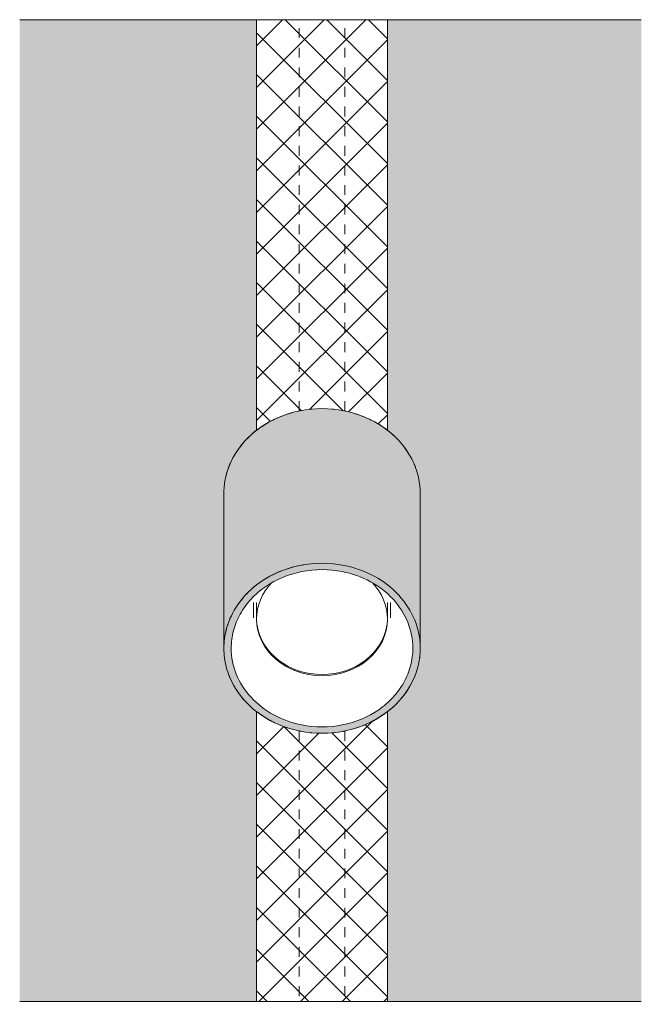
# Model space of a CAD drawing. Header units: millimetres. Extents: x -6669 to -5550, y 142 to 6739.
# Tile 1 of 4: x -6669 to -6479, y 149 to 450. Entities that reach past the tile are written whole.
import ezdxf

# ---------------------------------------------------------------- set-up
doc = ezdxf.new("R2010")
doc.units = ezdxf.units.MM
doc.linetypes.add('Dash', pattern=[6, 3, -3])
for name, color, linetype, lineweight in [('Elementos de detalle', 7, 'Continuous', 9), ('Luminarias', 7, 'Continuous', 20), ('Muros', 7, 'Continuous', 9)]:
    doc.layers.add(name, color=color, linetype=linetype, lineweight=lineweight)
doc.layers.add('Lighthing Fixture Dim Grey Dash', color=7, linetype='Dash', lineweight=9, true_color=0xd2d2d2)
doc.layers.add('Lighthing Fixture Dim Grey SOL', color=7, linetype='Continuous', lineweight=9, true_color=0x5b5b5b)

# ---------------------------------------------------------------- blocks, each defined once
blk = doc.blocks.new('43720 - 43720 STAN White track projector-519824-Alzado_PDF')
at = {"layer": 'Luminarias'}
for p, q in [((-6597.45, 271.87), (-6597.45, 267.24)), ((-6596.5, 271.87), (-6596.5, 267.24)), ((-6556.5, 267.24), (-6556.5, 271.87)), ((-6555.54, 267.24), (-6555.54, 271.87))]:
    blk.add_line(p, q, dxfattribs=at)
for centre, major_axis, start_param, end_param in [((-6576.5, 305.19), (30, 0), 1.675516, 1.683042), ((-6576.5, 305.19), (30, 0), 1.458551, 1.466077), ((-6576.5, 305.19), (30, 0), 1.884956, 2.827433), ((-6576.5, 305.19), (30, 0), 1.780236, 1.795367), ((-6576.5, 305.19), (30, 0), 1.346225, 1.361357), ((-6576.5, 305.19), (30, 0), 0.314159, 1.256637), ((-6576.5, 305.19), (30, 0), 2.917022, 2.932153), ((-6576.5, 305.19), (30, 0), 0.20944, 0.224571), ((-6576.5, 305.19), (30, 0), 3.028641, 3.036873), ((-6576.5, 305.19), (30, 0), 0.10472, 0.112952), ((-6576.5, 266.87), (20, 0), 2.449043, 3.141593), ((-6576.5, 266.87), (20, 0), 0, 0.692549), ((-6576.5, 266.87), (20, 0), 3.141593, 6.283185), ((-6576.5, 267.24), (20, 0), 3.272492, 6.152286), ((-6576.5, 257.94), (30, 0), 3.246312, 3.254544), ((-6576.5, 257.94), (30, 0), 6.170234, 6.178466), ((-6576.5, 257.94), (30, 0), 3.351032, 3.366164), ((-6576.5, 257.94), (30, 0), 3.455752, 4.39823), ((-6576.5, 257.94), (30, 0), 5.026548, 5.969026), ((-6576.5, 257.94), (30, 0), 6.058614, 6.073746), ((-6576.5, 257.94), (30, 0), 4.487818, 4.502949), ((-6576.5, 257.94), (30, 0), 4.600144, 4.607669), ((-6576.5, 257.94), (30, 0), 4.817109, 4.824634), ((-6576.5, 257.94), (30, 0), 4.921828, 4.93696)]:
    blk.add_ellipse(centre, major_axis=major_axis, ratio=0.866025, start_param=start_param, end_param=end_param, dxfattribs=at)

msp = doc.modelspace()

# ---------------------------------------------------------------- hatches: boundary and pattern name
at = {"layer": 'Elementos de detalle', "true_color": 0xaaaaaa}
h = msp.add_hatch(dxfattribs=at)
h.set_pattern_fill('FP_1', color=253, style=0, pattern_type=2)
h.set_pattern_definition([(45, (-7001.814, 354.928), (-6.36396, 6.36396), []), (135, (-7001.814, 354.928), (-6.36396, -6.36396), [])])
h.paths.add_polyline_path([(-6587.2, 150), (-6556.5, 150), (-6556.5, 238.57), (-6557.53, 237.83), (-6557.79, 237.62), (-6558.3, 237.31), (-6558.86, 236.92), (-6561.73, 235.33), (-6564.46, 234.15), (-6567.46, 233.17), (-6570.53, 232.49), (-6573.5, 232.09), (-6576.5, 231.96), (-6580.14, 232.15), (-6582.46, 232.49), (-6583.17, 232.61), (-6586.4, 233.42), (-6589.51, 234.53), (-6590.04, 234.78), (-6590.69, 235.06), (-6591.26, 235.33), (-6591.72, 235.56), (-6594.13, 236.92), (-6594.69, 237.31), (-6595.2, 237.62), (-6596.19, 238.36), (-6596.5, 238.57), (-6596.5, 150), (-6590.52, 150)])
h.paths.add_polyline_path([(-6556.5, 324.55), (-6556.5, 450), (-6596.5, 450), (-6596.5, 324.55), (-6595.81, 325.03), (-6595.2, 325.5), (-6594.69, 325.82), (-6594.13, 326.21), (-6591.46, 327.7), (-6588.7, 328.92), (-6585.77, 329.9), (-6582.73, 330.6), (-6579.63, 331.03), (-6576.5, 331.17), (-6572.86, 330.97), (-6572.07, 330.85), (-6569.82, 330.52), (-6566.59, 329.71), (-6563.48, 328.6), (-6562.95, 328.34), (-6562.47, 328.15), (-6562.04, 327.93), (-6561.5, 327.69), (-6558.86, 326.21), (-6558.3, 325.82), (-6557.79, 325.5), (-6556.8, 324.76)])
at = {"layer": 'Elementos de detalle', "true_color": 0xffffff}
msp.add_hatch(color=7, dxfattribs=at).paths.add_polyline_path([(-6606.5, 257.94), (-6606.3, 260.86), (-6605.74, 263.72), (-6604.81, 266.52), (-6603.52, 269.21), (-6601.9, 271.76), (-6599.95, 274.14), (-6597.65, 276.35), (-6595.2, 278.25), (-6592.36, 279.98), (-6589.51, 281.35), (-6586.11, 282.53), (-6582.96, 283.3), (-6579.5, 283.77), (-6576.43, 283.91), (-6573.13, 283.75), (-6569.82, 283.27), (-6566.49, 282.43), (-6563.48, 281.34), (-6560.53, 279.93), (-6557.79, 278.25), (-6555.21, 276.23), (-6553, 274.09), (-6551.09, 271.76), (-6549.46, 269.19), (-6548.1, 266.27), (-6547.21, 263.53), (-6546.67, 260.62), (-6546.5, 257.94), (-6546.5, 305.19), (-6546.69, 308.11), (-6547.25, 310.97), (-6548.18, 313.77), (-6549.47, 316.46), (-6551.1, 319.01), (-6553.04, 321.39), (-6555.28, 323.56), (-6557.79, 325.5), (-6560.54, 327.19), (-6563.48, 328.6), (-6566.88, 329.78), (-6570.03, 330.55), (-6573.36, 331.01), (-6576.5, 331.17), (-6580.14, 330.96), (-6583.46, 330.45), (-6586.4, 329.71), (-6589.51, 328.6), (-6592.46, 327.19), (-6595.2, 325.5), (-6597.71, 323.56), (-6599.95, 321.39), (-6601.9, 319.01), (-6603.59, 316.33), (-6604.89, 313.52), (-6605.78, 310.79), (-6606.31, 308.03), (-6606.5, 305.19), (-6606.5, 259.43)])
h = msp.add_hatch(color=7, dxfattribs=at)
h.paths.add_polyline_path([(-6576.5, 231.96), (-6572.86, 232.16), (-6569.53, 232.68), (-6566.59, 233.42), (-6563.48, 234.53), (-6560.54, 235.94), (-6557.79, 237.62), (-6555.08, 239.77), (-6553.04, 241.74), (-6551.1, 244.12), (-6549.35, 246.9), (-6548.1, 249.61), (-6547.21, 252.34), (-6546.67, 255.25), (-6546.5, 257.94), (-6546.69, 260.87), (-6547.25, 263.72), (-6548.18, 266.52), (-6549.47, 269.21), (-6551.1, 271.76), (-6553.14, 274.23), (-6555.28, 276.31), (-6557.79, 278.25), (-6560.56, 279.94), (-6563.53, 281.36), (-6566.87, 282.53), (-6570.03, 283.3), (-6573.5, 283.77), (-6576.5, 283.91), (-6579.85, 283.75), (-6583.17, 283.27), (-6586.5, 282.42), (-6589.51, 281.34), (-6592.46, 279.93), (-6595.2, 278.25), (-6597.79, 276.23), (-6599.95, 274.14), (-6601.9, 271.76), (-6603.59, 269.08), (-6604.89, 266.27), (-6605.78, 263.53), (-6606.32, 260.62), (-6606.5, 257.94), (-6606.3, 255.01), (-6605.74, 252.16), (-6604.81, 249.36), (-6603.52, 246.66), (-6601.85, 244.06), (-6599.95, 241.74), (-6597.57, 239.46), (-6595.2, 237.62), (-6592.46, 235.94), (-6589.51, 234.53), (-6586.11, 233.34), (-6582.96, 232.58), (-6579.5, 232.1), (-6579.46, 232.1)])
h.paths.add_polyline_path([(-6576.5, 233.91), (-6579.85, 234.09), (-6582.9, 234.57), (-6585.93, 235.35), (-6588.79, 236.41), (-6591.38, 237.66), (-6593.89, 239.22), (-6596.21, 241.03), (-6598.31, 243.1), (-6599.99, 245.15), (-6601.5, 247.51), (-6602.76, 250.23), (-6603.59, 252.8), (-6604.08, 255.46), (-6604.24, 257.97), (-6604.07, 260.64), (-6603.5, 263.43), (-6602.58, 266.1), (-6601.36, 268.59), (-6599.95, 270.77), (-6598.05, 273.06), (-6595.91, 275.09), (-6593.61, 276.84), (-6590.99, 278.41), (-6588.21, 279.7), (-6585.32, 280.7), (-6582.34, 281.42), (-6579.4, 281.83), (-6576.5, 281.97), (-6573.28, 281.8), (-6570.26, 281.35), (-6567.07, 280.52), (-6564.2, 279.47), (-6561.73, 278.28), (-6559.07, 276.63), (-6556.67, 274.73), (-6554.77, 272.89), (-6553, 270.71), (-6551.5, 268.36), (-6550.23, 265.65), (-6549.4, 263.08), (-6548.91, 260.45), (-6548.75, 257.92), (-6548.92, 255.23), (-6549.49, 252.44), (-6550.41, 249.77), (-6551.64, 247.29), (-6553, 245.15), (-6554.8, 242.95), (-6556.87, 240.95), (-6559.19, 239.15), (-6561.73, 237.59), (-6564.71, 236.19), (-6567.65, 235.18), (-6570.59, 234.47), (-6573.6, 234.05), (-6575.1, 233.97)])
at = {"layer": 'Muros', "true_color": 0xf7f7f7}
h = msp.add_hatch(color=7, dxfattribs=at)
h.paths.add_polyline_path([(-6556.5, 150), (-6478.95, 150), (-6478.95, 450), (-6556.5, 450), (-6556.5, 324.55), (-6556.42, 324.5), (-6555.81, 323.97), (-6555.28, 323.56), (-6554.81, 323.1), (-6554.2, 322.57), (-6553.59, 321.92), (-6553.04, 321.39), (-6552.68, 320.94), (-6552.23, 320.46), (-6550.51, 318.18), (-6549.09, 315.76), (-6547.96, 313.22), (-6547.15, 310.59), (-6546.66, 307.9), (-6546.5, 305.19), (-6546.5, 257.94), (-6546.69, 255.01), (-6547.25, 252.16), (-6548.18, 249.36), (-6548.9, 247.8), (-6549.19, 247.19), (-6550.51, 244.95), (-6552.23, 242.67), (-6553, 241.79), (-6553.17, 241.62), (-6553.59, 241.21), (-6554.2, 240.55), (-6555.16, 239.68), (-6555.42, 239.46), (-6556.11, 238.9), (-6556.5, 238.57), (-6556.5, 238.57), (-6556.5, 231.96)])
h.paths.add_polyline_path([(-6596.5, 150), (-6596.5, 238.57), (-6596.57, 238.63), (-6597.65, 239.53), (-6597.92, 239.77), (-6598.19, 240.03), (-6598.79, 240.55), (-6599.72, 241.51), (-6599.99, 241.79), (-6600.31, 242.18), (-6600.77, 242.67), (-6602.48, 244.95), (-6603.9, 247.37), (-6605.04, 249.96), (-6605.88, 252.77), (-6606.33, 255.23), (-6606.5, 257.94), (-6606.5, 305.19), (-6606.3, 308.11), (-6605.74, 310.97), (-6604.81, 313.77), (-6604.08, 315.36), (-6603.9, 315.76), (-6602.48, 318.18), (-6600.77, 320.46), (-6600.31, 320.94), (-6599.95, 321.39), (-6599.4, 321.92), (-6598.79, 322.57), (-6598.18, 323.1), (-6597.65, 323.6), (-6597.18, 323.97), (-6596.49, 324.55), (-6596.5, 324.56), (-6596.5, 450), (-6668.88, 450), (-6668.88, 150)])
h.paths.add_polyline_path([(-6572.99, 232.14), (-6572.86, 232.15), (-6572.94, 232.15)])
h.paths.add_polyline_path([(-6569.53, 232.68), (-6569.27, 232.72), (-6569.37, 232.72)])
h.paths.add_polyline_path([(-6566.17, 233.57), (-6565.79, 233.67), (-6565.88, 233.67)])
h.paths.add_polyline_path([(-6590.04, 234.78), (-6590.69, 235.06), (-6590.52, 234.97)])
h.paths.add_polyline_path([(-6562.95, 234.78), (-6562.47, 234.97), (-6562.47, 235.01), (-6562.62, 234.94)])
h.paths.add_polyline_path([(-6593.06, 236.31), (-6593.8, 236.73), (-6593.37, 236.47), (-6593.19, 236.38)])
h.paths.add_polyline_path([(-6559.17, 326.38), (-6559.38, 326.52), (-6559.38, 326.5)])
h.paths.add_polyline_path([(-6562.05, 327.93), (-6562.47, 328.15), (-6562.47, 328.12)])
h.paths.add_polyline_path([(-6565.19, 329.22), (-6565.79, 329.46), (-6565.79, 329.42), (-6565.65, 329.37)])

# ---------------------------------------------------------------- linework, layer by layer
at = {"layer": 'Lighthing Fixture Dim Grey Dash'}
for p, q in [((-6583.5, 330.44), (-6583.5, 450)), ((-6569.5, 330.44), (-6569.5, 450)), ((-6583.5, 232.67), (-6583.5, 149.15)), ((-6569.5, 232.67), (-6569.5, 149.15))]:
    msp.add_line(p, q, dxfattribs=at)
at = {"layer": 'Lighthing Fixture Dim Grey SOL', "color": 9, "true_color": 0xc8c8c8}
for p, q in [((-6556.5, 450), (-6596.5, 450)), ((-6596.5, 450), (-6596.5, 324.55)), ((-6556.5, 324.55), (-6556.5, 450)), ((-6596.5, 238.57), (-6596.5, 150)), ((-6556.5, 150), (-6556.5, 238.57)), ((-6596.5, 150), (-6556.5, 150))]:
    msp.add_line(p, q, dxfattribs=at)
at = {"layer": 'Lighthing Fixture Dim Grey SOL'}
for p, q in [((-6606.5, 305.19), (-6606.5, 257.94)), ((-6546.5, 257.94), (-6546.5, 305.19))]:
    msp.add_line(p, q, dxfattribs=at)
for points, knots in [([(-6546.5, 305.19), (-6546.5, 307.16), (-6547, 311), (-6549.24, 316.56), (-6552.84, 321.52), (-6559.23, 327.06), (-6569.59, 331.38), (-6582.25, 331.38), (-6592.76, 327.6), (-6600.4, 321.7), (-6604.52, 315.22), (-6606.21, 309.57), (-6606.49, 306.67), (-6606.5, 305.19)], [0, 0, 0, 0, 0.071429, 0.142857, 0.214286, 0.285714, 0.428571, 0.571429, 0.678571, 0.785714, 0.892857, 0.946429, 1, 1, 1, 1]), ([(-6560.54, 279.93), (-6563.39, 281.48), (-6570.74, 284.13), (-6582.25, 284.13), (-6592.76, 280.35), (-6600.4, 274.45), (-6604.52, 267.97), (-6606.21, 262.32), (-6606.49, 259.42), (-6606.5, 257.94)], [0.3214286, 0.3214286, 0.3214286, 0.3214286, 0.4285714, 0.5714286, 0.6785714, 0.7857143, 0.8928571, 0.9464286, 1, 1, 1, 1]), ([(-6606.5, 257.94), (-6606.49, 259.91), (-6605.99, 263.75), (-6603.75, 269.31), (-6600.15, 274.27), (-6593.76, 279.81), (-6583.4, 284.13), (-6570.74, 284.13), (-6560.23, 280.35), (-6552.59, 274.45), (-6548.47, 267.97), (-6546.78, 262.32), (-6546.5, 259.42), (-6546.5, 257.94)], [0, 0, 0, 0, 0.071429, 0.142857, 0.214286, 0.285714, 0.428571, 0.571429, 0.678571, 0.785714, 0.892857, 0.946429, 1, 1, 1, 1]), ([(-6579.85, 283.75), (-6580.97, 283.65), (-6585.4, 283), (-6592.76, 280.35), (-6600.4, 274.45), (-6604.52, 267.97), (-6606.21, 262.32), (-6606.49, 259.42), (-6606.5, 257.94)], [0.5356422, 0.5356422, 0.5356422, 0.5356422, 0.5714286, 0.6785714, 0.7857143, 0.8928571, 0.9464286, 1, 1, 1, 1]), ([(-6604.25, 257.94), (-6604.24, 259.76), (-6603.78, 263.32), (-6601.71, 268.46), (-6598.37, 273.05), (-6592.47, 278.17), (-6582.88, 282.17), (-6571.17, 282.17), (-6561.45, 278.67), (-6554.38, 273.21), (-6549.81, 266), (-6548.76, 260.68), (-6548.75, 257.94)], [0, 0, 0, 0, 0.071429, 0.142857, 0.214286, 0.285714, 0.428571, 0.571429, 0.678571, 0.785714, 0.892857, 1, 1, 1, 1]), ([(-6606.5, 257.94), (-6606.49, 255.96), (-6605.99, 252.12), (-6603.75, 246.57), (-6600.15, 241.6), (-6593.76, 236.07), (-6583.4, 231.74), (-6570.74, 231.74), (-6560.23, 235.52), (-6552.59, 241.43), (-6548.47, 247.91), (-6546.78, 253.56), (-6546.5, 256.46), (-6546.5, 257.94)], [0, 0, 0, 0, 0.071429, 0.142857, 0.214286, 0.285714, 0.428571, 0.571429, 0.678571, 0.785714, 0.892857, 0.946429, 1, 1, 1, 1]), ([(-6548.75, 257.94), (-6548.75, 256.11), (-6549.21, 252.56), (-6551.28, 247.42), (-6554.62, 242.83), (-6560.52, 237.71), (-6570.11, 233.71), (-6581.82, 233.71), (-6591.54, 237.2), (-6598.61, 242.66), (-6603.19, 249.87), (-6604.24, 255.2), (-6604.25, 257.94)], [0, 0, 0, 0, 0.071429, 0.142857, 0.214286, 0.285714, 0.428571, 0.571429, 0.678571, 0.785714, 0.892857, 1, 1, 1, 1])]:
    msp.add_open_spline(points, degree=3, knots=knots, dxfattribs=at)
at = {"layer": 'Lighthing Fixture Dim Grey SOL', "color": 9, "true_color": 0xc8c8c8}
for points in [[(-6580.13, 330.98), (-6580.04, 330.99), (-6579.95, 331), (-6579.85, 331.01)], [(-6573.14, 331.01), (-6573.04, 331), (-6572.95, 330.99), (-6572.86, 330.98)], [(-6583.72, 330.4), (-6583.54, 330.44), (-6583.36, 330.48), (-6583.18, 330.52)], [(-6569.82, 330.52), (-6569.63, 330.48), (-6569.45, 330.44), (-6569.27, 330.4)], [(-6596.5, 324.55), (-6596.3, 324.7), (-6596.1, 324.85), (-6595.9, 325)], [(-6557.09, 325), (-6556.89, 324.85), (-6556.69, 324.7), (-6556.5, 324.55)], [(-6595.9, 238.13), (-6596.1, 238.27), (-6596.3, 238.42), (-6596.5, 238.57)], [(-6556.5, 238.57), (-6556.69, 238.42), (-6556.89, 238.27), (-6557.09, 238.13)], [(-6583.18, 232.61), (-6583.36, 232.64), (-6583.54, 232.68), (-6583.72, 232.72)], [(-6579.85, 232.12), (-6579.95, 232.13), (-6580.04, 232.14), (-6580.13, 232.15)], [(-6572.86, 232.15), (-6572.95, 232.14), (-6573.04, 232.13), (-6573.14, 232.12)], [(-6569.27, 232.72), (-6569.45, 232.68), (-6569.63, 232.64), (-6569.82, 232.61)]]:
    msp.add_open_spline(points, degree=3, dxfattribs=at)
for points, knots in [([(-6594.31, 326.09), (-6593.1, 326.86), (-6590.59, 328.23), (-6587.83, 329.28), (-6586.42, 329.7)], [0.0636926, 0.0636926, 0.0636926, 0.0636926, 0.1666667, 0.2690709, 0.2690709, 0.2690709, 0.2690709]), ([(-6566.57, 329.7), (-6565.16, 329.28), (-6562.4, 328.23), (-6559.89, 326.86), (-6558.68, 326.09)], [0.7309291, 0.7309291, 0.7309291, 0.7309291, 0.8333333, 0.9363074, 0.9363074, 0.9363074, 0.9363074]), ([(-6586.42, 233.42), (-6587.83, 233.85), (-6590.59, 234.89), (-6593.1, 236.26), (-6594.31, 237.04)], [0.7309291, 0.7309291, 0.7309291, 0.7309291, 0.8333333, 0.9363074, 0.9363074, 0.9363074, 0.9363074]), ([(-6558.68, 237.04), (-6559.89, 236.26), (-6562.4, 234.89), (-6565.16, 233.85), (-6566.57, 233.42)], [0.0636926, 0.0636926, 0.0636926, 0.0636926, 0.1666667, 0.2690709, 0.2690709, 0.2690709, 0.2690709])]:
    msp.add_open_spline(points, degree=3, knots=knots, dxfattribs=at)
at = {"layer": 'Muros', "color": 253, "true_color": 0xaaaaaa}
for p, q in [((-6478.95, 450), (-6668.88, 450)), ((-6668.88, 150), (-6478.95, 150))]:
    msp.add_line(p, q, dxfattribs=at)

# ---------------------------------------------------------------- block references
at = {"layer": 'Luminarias'}
msp.add_blockref('43720 - 43720 STAN White track projector-519824-Alzado_PDF', (0, 0), dxfattribs=at)

doc.saveas('drawing.dxf')
